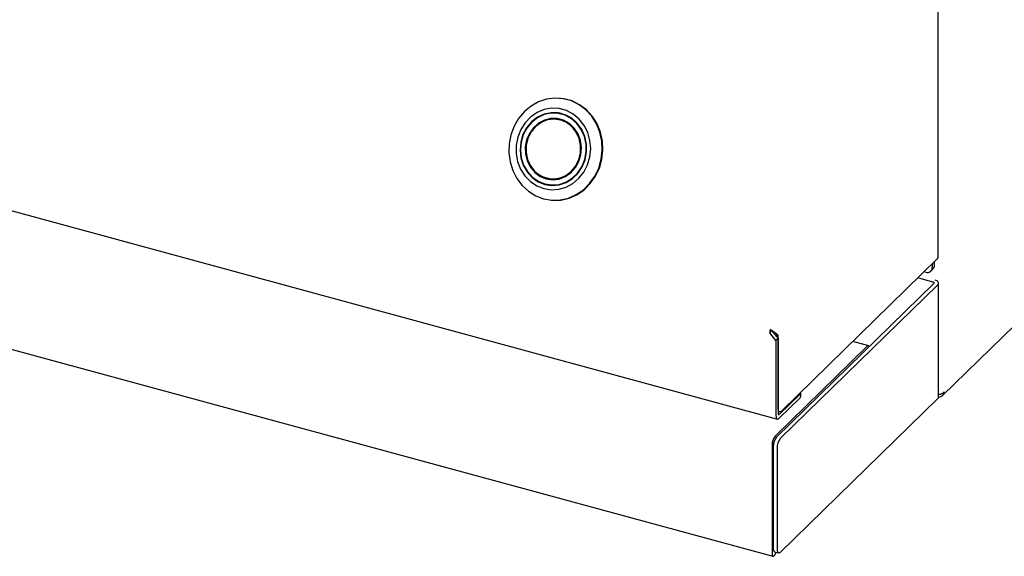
# Model space of a CAD drawing. Header units: inches. Extents: x 31 to 206, y 23 to 145.
# Tile 57 of 64: x 175.62 to 182.3, y 111.59 to 115.23. Entities that reach past the tile are written whole.
import ezdxf

# ---------------------------------------------------------------- set-up
doc = ezdxf.new("R2010")
doc.units = ezdxf.units.IN
doc.header["$LTSCALE"] = 16
doc.header["$MEASUREMENT"] = 0

msp = doc.modelspace()

# ---------------------------------------------------------------- linework, layer by layer
at = {"color": 7, "linetype": 'Continuous', "lineweight": 25}
for p, q in [((148.565, 121.2726), (180.7578, 112.5232)), ((148.5888, 120.3277), (180.7278, 111.593)), ((181.8479, 113.6199), (181.8479, 115.5577)), ((179.2866, 114.6974), (179.2822, 114.6978)), ((179.2947, 114.594), (179.2589, 114.5971)), ((179.316, 114.5433), (179.2927, 114.5505)), ((179.33, 114.5383), (179.316, 114.5433)), ((179.2388, 114.1493), (179.2483, 114.1465)), ((179.259, 114.1508), (179.2832, 114.154)), ((179.2832, 114.154), (179.2978, 114.1566)), ((179.2179, 114.1106), (179.2537, 114.1076)), ((179.2253, 114.1102), (179.24, 114.1068)), ((179.2239, 114.0074), (179.2284, 114.007)), ((181.8425, 113.6085), (180.7871, 112.5784)), ((181.8228, 113.5649), (181.8228, 113.5893)), ((181.7543, 113.5225), (181.764, 113.5199)), ((181.7989, 113.5269), (181.8135, 113.5411)), ((181.8082, 113.5751), (181.8082, 113.5507)), ((181.8123, 113.4523), (181.7107, 113.4799)), ((180.7522, 112.4), (181.819, 113.4412)), ((180.7791, 112.3927), (181.8458, 113.4339)), ((181.8512, 112.6736), (181.8512, 113.445)), ((181.8779, 112.6831), (182.5822, 113.3706)), ((180.7064, 113.1074), (180.721, 113.1216)), ((180.721, 113.1216), (180.7627, 113.0698)), ((180.7482, 113.0556), (180.7064, 113.1074)), ((180.7409, 113.0968), (180.7637, 113.0906)), ((180.7627, 113.0698), (180.7482, 113.0556)), ((180.7482, 113.0556), (180.7482, 112.5473)), ((180.7627, 113.0698), (180.7627, 112.5615)), ((180.7637, 112.5985), (180.7637, 113.0906)), ((181.3775, 113.0192), (181.2689, 113.0487)), ((180.7429, 112.4067), (181.3653, 113.0142)), ((180.7702, 112.5551), (180.9115, 112.693)), ((180.7702, 112.5283), (180.9115, 112.6663)), ((180.7791, 111.6212), (181.8458, 112.6624)), ((180.9173, 112.6783), (180.9173, 112.705)), ((180.7627, 112.5761), (180.774, 112.573)), ((180.7213, 112.3458), (180.7213, 111.6093)), ((180.7289, 112.3343), (180.7289, 111.6486)), ((180.7558, 112.327), (180.7558, 111.6413)), ((180.7355, 111.6252), (180.7355, 111.6231)), ((180.7391, 111.6231), (180.766, 111.6158))]:
    msp.add_line(p, q, dxfattribs=at)
at = {"color": 7, "linetype": 'Continuous', "lineweight": 25, "flags": 128}
for points in [[(179.1722, 114.0165), (179.2282, 114.007), (179.285, 114.0087), (179.3408, 114.0214), (179.3938, 114.0447), (179.4422, 114.0779), (179.4846, 114.12), (179.5195, 114.1695), (179.5458, 114.2249), (179.5628, 114.2845), (179.5698, 114.3462), (179.5666, 114.4081), (179.5533, 114.4682), (179.5304, 114.5247), (179.4985, 114.5755), (179.4588, 114.6193), (179.4125, 114.6544), (179.361, 114.6799), (179.3061, 114.6948), (179.2494, 114.6987), (179.1929, 114.6915), (179.1383, 114.6734), (179.0874, 114.645), (179.0418, 114.6072), (179.0031, 114.5613), (178.9723, 114.5086), (178.9506, 114.4509), (178.9385, 114.39), (178.9366, 114.3279), (178.9449, 114.2667), (178.9631, 114.2081), (178.9906, 114.1543), (179.0265, 114.1068), (179.0697, 114.0672), (179.1188, 114.0368), (179.1722, 114.0165)], [(179.2284, 114.007), (179.2327, 114.0066), (179.2895, 114.0083), (179.3452, 114.021), (179.3982, 114.0443), (179.4466, 114.0776), (179.489, 114.1196), (179.5239, 114.1692), (179.5503, 114.2246), (179.5672, 114.2841), (179.5742, 114.3458), (179.571, 114.4077), (179.5578, 114.4679), (179.5348, 114.5243), (179.503, 114.5752), (179.4633, 114.6189), (179.4169, 114.654), (179.3655, 114.6795), (179.3105, 114.6944), (179.2866, 114.6974)], [(179.1738, 114.0852), (179.2244, 114.0773), (179.2756, 114.0807), (179.3253, 114.0953), (179.3714, 114.1205), (179.412, 114.1553), (179.4456, 114.1981), (179.4707, 114.2474), (179.4862, 114.301), (179.4916, 114.3567), (179.4867, 114.4124), (179.4716, 114.4656), (179.4469, 114.5143), (179.4137, 114.5564), (179.3733, 114.5902), (179.3274, 114.6143), (179.2779, 114.6278), (179.2267, 114.63), (179.176, 114.621), (179.1279, 114.601), (179.0843, 114.5709), (179.047, 114.5319), (179.0175, 114.4856), (178.9971, 114.4339), (178.9866, 114.3789), (178.9863, 114.3229), (178.9964, 114.2682), (179.0164, 114.217), (179.0455, 114.1714), (179.0825, 114.1332), (179.1258, 114.1041), (179.1738, 114.0852)], [(179.1807, 114.114), (179.2291, 114.1068), (179.2779, 114.1112), (179.3248, 114.1269), (179.3677, 114.1533), (179.4046, 114.189), (179.4337, 114.2324), (179.4536, 114.2815), (179.4635, 114.334), (179.4629, 114.3874), (179.4518, 114.4392), (179.4307, 114.4871), (179.4006, 114.5287), (179.3629, 114.5621), (179.3194, 114.5858), (179.2721, 114.5987), (179.2232, 114.6001), (179.1751, 114.59), (179.1299, 114.5688), (179.0898, 114.5376), (179.0566, 114.4978), (179.0319, 114.4513), (179.0169, 114.4002), (179.0123, 114.3469), (179.0182, 114.294), (179.0344, 114.2438), (179.0601, 114.1988), (179.0942, 114.1611), (179.135, 114.1324), (179.1807, 114.114)], [(179.1814, 114.117), (179.2292, 114.11), (179.2773, 114.1143), (179.3237, 114.1298), (179.3661, 114.1558), (179.4024, 114.1911), (179.4312, 114.2339), (179.4509, 114.2824), (179.4606, 114.3342), (179.46, 114.387), (179.449, 114.4381), (179.4282, 114.4854), (179.3985, 114.5265), (179.3613, 114.5595), (179.3184, 114.5829), (179.2717, 114.5956), (179.2234, 114.597), (179.1759, 114.587), (179.1313, 114.5661), (179.0917, 114.5353), (179.0589, 114.496), (179.0346, 114.45), (179.0197, 114.3996), (179.0151, 114.347), (179.021, 114.2947), (179.037, 114.2452), (179.0624, 114.2008), (179.0961, 114.1635), (179.1364, 114.1352), (179.1814, 114.117)], [(179.2814, 114.5971), (179.2678, 114.5963), (179.2676, 114.5963)], [(179.1897, 114.1514), (179.2336, 114.1453), (179.2777, 114.1504), (179.3197, 114.1665), (179.3573, 114.1927), (179.3886, 114.2276), (179.4117, 114.2693), (179.4255, 114.3155), (179.4292, 114.3638), (179.4226, 114.4116), (179.406, 114.4562), (179.3805, 114.4954), (179.3473, 114.5269), (179.3082, 114.549), (179.2653, 114.5607), (179.221, 114.5612), (179.1777, 114.5505), (179.1376, 114.5292), (179.1029, 114.4985), (179.0756, 114.4599), (179.057, 114.4157), (179.0482, 114.3681), (179.0497, 114.3197), (179.0613, 114.2732), (179.0825, 114.231), (179.1121, 114.1954), (179.1485, 114.1684), (179.1897, 114.1514)], [(179.2868, 114.5522), (179.3273, 114.5355), (179.3629, 114.509), (179.392, 114.4742), (179.4127, 114.4328), (179.4241, 114.3872), (179.4256, 114.3398), (179.4169, 114.2931), (179.3987, 114.2497), (179.3719, 114.2119), (179.3379, 114.1818), (179.2986, 114.1609), (179.2561, 114.1505), (179.2127, 114.1509), (179.1707, 114.1624), (179.1323, 114.1841), (179.0998, 114.215), (179.0747, 114.2533), (179.0585, 114.2971), (179.0521, 114.344), (179.0557, 114.3913), (179.0692, 114.4366), (179.0919, 114.4775), (179.1225, 114.5117), (179.1594, 114.5374), (179.2005, 114.5532), (179.2438, 114.5582), (179.2868, 114.5522)], [(179.191, 114.1569), (179.2354, 114.1509), (179.2799, 114.1568), (179.322, 114.1741), (179.3592, 114.2018), (179.3895, 114.2384), (179.4109, 114.2816), (179.4223, 114.3291), (179.4231, 114.378), (179.4131, 114.4255), (179.3929, 114.4689), (179.3638, 114.5055), (179.3274, 114.5334), (179.2858, 114.5508), (179.2414, 114.5567), (179.1969, 114.5509), (179.1548, 114.5336), (179.1175, 114.5058), (179.0873, 114.4693), (179.0659, 114.426), (179.0545, 114.3785), (179.0537, 114.3296), (179.0637, 114.2821), (179.0839, 114.2388), (179.113, 114.2021), (179.1494, 114.1743), (179.191, 114.1569)], [(179.285, 114.5568), (179.2796, 114.5562), (179.273, 114.5554)], [(181.819, 113.4412), (181.8201, 113.4427), (181.8207, 113.4442), (181.8207, 113.4459), (181.8201, 113.4474), (181.8189, 113.4489), (181.8171, 113.4503), (181.8149, 113.4514), (181.8123, 113.4523)], [(181.8458, 113.4339), (181.8493, 113.4382), (181.851, 113.4428), (181.851, 113.4475), (181.8491, 113.4521), (181.8456, 113.4564), (181.8405, 113.4603), (181.8341, 113.4636), (181.828, 113.4657)], [(181.3826, 113.0153), (181.3806, 113.0175), (181.3774, 113.0192), (181.3736, 113.0192), (181.3696, 113.0175), (181.3653, 113.0142)], [(180.7871, 112.5784), (180.7825, 112.5748), (180.7781, 112.5729), (180.7741, 112.573), (180.7706, 112.5748), (180.7677, 112.5785), (180.7655, 112.5838), (180.7642, 112.5906), (180.7637, 112.5985)], [(180.7482, 112.5473), (180.7486, 112.5398), (180.7499, 112.5334), (180.7519, 112.5284), (180.7546, 112.525), (180.758, 112.5232), (180.7618, 112.5232), (180.7659, 112.5249), (180.7702, 112.5283)], [(180.7627, 112.5615), (180.7629, 112.559), (180.7633, 112.5568), (180.764, 112.5551), (180.7649, 112.5539), (180.7661, 112.5533), (180.7673, 112.5533), (180.7687, 112.5539), (180.7702, 112.5551)], [(180.7213, 111.6093), (180.7224, 111.5999), (180.7257, 111.5942), (180.7305, 111.593), (180.7362, 111.5965), (180.7419, 111.6041), (180.7468, 111.6148), (180.7486, 111.6206)], [(180.7355, 111.6231), (180.7355, 111.6227), (180.7357, 111.6224), (180.7359, 111.6223), (180.7362, 111.6225), (180.7365, 111.6229), (180.7367, 111.6234), (180.7369, 111.624), (180.7369, 111.6241)], [(180.7558, 111.6413), (180.7562, 111.6334), (180.7575, 111.6266), (180.7597, 111.6213), (180.7626, 111.6177), (180.7661, 111.6158), (180.7702, 111.6158), (180.7745, 111.6176), (180.7791, 111.6212)]]:
    msp.add_lwpolyline(points, dxfattribs=at)
at = {"color": 7, "linetype": 'Continuous', "lineweight": 25}
for centre, radius, start, end in [((181.8323, 113.6204), 0.0157, 310.64012, 357.9992), ((181.7757, 113.5502), 0.0325, 248.86119, 0.92266), ((181.7905, 113.5638), 0.0323, 315.35035, 1.91187), ((180.807, 113.1063), 0.1006, 166.07139, 179.37339), ((180.9007, 112.7056), 0.0166, 310.62697, 358.00508), ((180.9007, 112.6789), 0.0166, 310.62697, 358.00508), ((181.8358, 112.6741), 0.0154, 310.64689, 357.97929), ((180.8162, 112.3464), 0.0949, 140.51286, 180.34328), ((180.8311, 112.335), 0.1022, 140.51242, 180.34418), ((180.858, 112.3277), 0.1022, 140.51242, 180.34418), ((180.754, 111.6439), 0.0255, 169.34763, 234.37781)]:
    msp.add_arc(centre, radius, start, end, dxfattribs=at)
for points, knots in [([(180.7637, 113.0906), (180.7617, 113.0927), (180.7575, 113.0972), (180.7457, 113.1056), (180.7312, 113.1152), (180.7185, 113.1238), (180.7116, 113.1288), (180.7094, 113.1305)], [0, 0, 0, 0, 0.201808, 0.431037, 0.660288, 0.88953, 1, 1, 1, 1]), ([(180.7339, 113.1055), (180.7338, 113.1062), (180.7327, 113.1099), (180.7299, 113.1145), (180.7278, 113.1185), (180.7275, 113.1189)], [0, 0, 0, 0, 0.157195, 0.906353, 1, 1, 1, 1]), ([(181.8891, 112.7077), (181.8857, 112.7042), (181.8788, 112.6972), (181.8644, 112.6905), (181.8548, 112.6888), (181.8512, 112.6882)], [0, 0, 0, 0, 0.386427, 0.77286, 1, 1, 1, 1]), ([(181.8523, 112.6733), (181.8546, 112.6732), (181.8628, 112.6729), (181.8747, 112.6792), (181.8858, 112.691), (181.888, 112.7022), (181.8891, 112.7077)], [0, 0, 0, 0, 0.118077, 0.412042, 0.706023, 1, 1, 1, 1])]:
    msp.add_open_spline(points, degree=3, knots=knots, dxfattribs=at)

doc.saveas('drawing.dxf')
